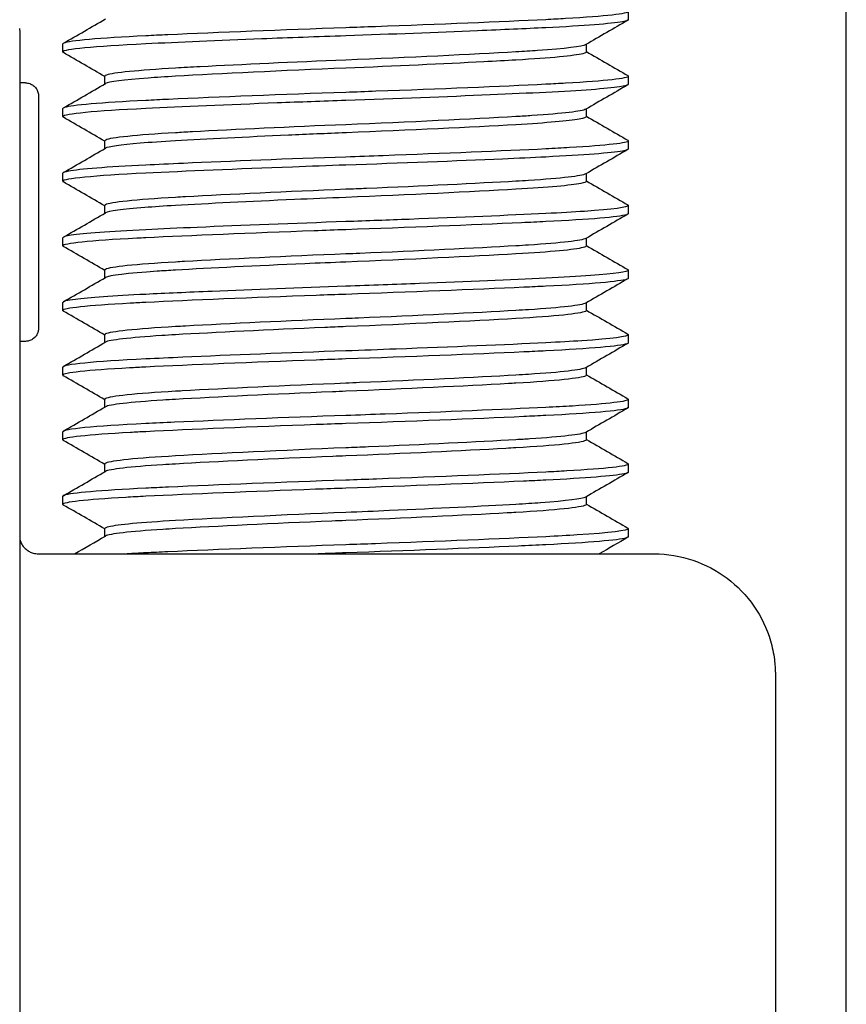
# Model space of a CAD drawing. Extents: x 0 to 796, y 0 to 496.
# Tile 228 of 242: x 731.869 to 732.509, y 292.225 to 292.987. Entities that reach past the tile are written whole.
import ezdxf

# ---------------------------------------------------------------- set-up
doc = ezdxf.new("R2010")
doc.units = 0
doc.header["$LTSCALE"] = 12
doc.header["$MEASUREMENT"] = 0
doc.layers.add('X', color=1, linetype='CONTINUOUS')

msp = doc.modelspace()

# ---------------------------------------------------------------- linework, layer by layer
at = {"layer": 'X'}
for p, q in [((732.50864, 290.7739), (732.50864, 297.96823)), ((732.34005, 292.98664), (732.34005, 292.99289)), ((731.90255, 292.96164), (731.90255, 292.96789)), ((732.30758, 292.96164), (732.30758, 292.96762)), ((731.93503, 292.93691), (731.93503, 292.94289)), ((732.34005, 292.93664), (732.34005, 292.94289)), ((731.8737, 292.93779), (731.86923, 292.93779)), ((731.90255, 292.91164), (731.90255, 292.91789)), ((732.30758, 292.91164), (732.30758, 292.91762)), ((731.93503, 292.88691), (731.93503, 292.89289)), ((732.34005, 292.88664), (732.34005, 292.89289)), ((731.90255, 292.86164), (731.90255, 292.86789)), ((732.30758, 292.86164), (732.30758, 292.86762)), ((731.93503, 292.83691), (731.93503, 292.84289)), ((732.34005, 292.83664), (732.34005, 292.84289)), ((731.90255, 292.81164), (731.90255, 292.81789)), ((732.30758, 292.81164), (732.30758, 292.81762)), ((731.86927, 292.7924), (731.86927, 287.4874)), ((731.93503, 292.78691), (731.93503, 292.79289)), ((732.34005, 292.78664), (732.34005, 292.79289)), ((731.90255, 292.76164), (731.90255, 292.76789)), ((732.30758, 292.76164), (732.30758, 292.76762)), ((731.93503, 292.73691), (731.93503, 292.74289)), ((732.34005, 292.73664), (732.34005, 292.74289)), ((731.8737, 292.73779), (731.86927, 292.73779)), ((731.90255, 292.71164), (731.90255, 292.71789)), ((732.30758, 292.71164), (732.30758, 292.71762)), ((731.93503, 292.68691), (731.93503, 292.69289)), ((732.34005, 292.68664), (732.34005, 292.69289)), ((731.90255, 292.66164), (731.90255, 292.66789)), ((732.30758, 292.66164), (732.30758, 292.66762)), ((731.93503, 292.63691), (731.93503, 292.64289)), ((732.34005, 292.63664), (732.34005, 292.64289)), ((731.90255, 292.61164), (731.90255, 292.61789)), ((732.30758, 292.61164), (732.30758, 292.61762)), ((731.93503, 292.58691), (731.93503, 292.59289)), ((732.34005, 292.58664), (732.34005, 292.59289)), ((731.88376, 292.5734), (732.36001, 292.5734))]:
    msp.add_line(p, q, dxfattribs=at)
at = {"layer": 'X', "extrusion": (0, 0, -1)}
msp.add_ellipse((731.86915, 292.7924), major_axis=(0, 0.1875), ratio=0.000664, start_param=0, end_param=1.570796, dxfattribs=at)
at = {"layer": 'X'}
for points, knots in [([(732.33965, 292.99336), (732.33991, 292.9932), (732.34005, 292.99305), (732.34005, 292.9929), (732.34009, 292.99121), (732.3227, 292.98924), (732.29144, 292.98746), (732.28659, 292.98718), (732.28145, 292.98691), (732.27608, 292.98665), (732.24147, 292.98496), (732.19382, 292.98299), (732.14437, 292.98121), (732.13671, 292.98093), (732.12904, 292.98066), (732.12145, 292.9804), (732.07246, 292.97871), (732.02245, 292.97673), (731.98378, 292.97495), (731.97779, 292.97468), (731.97209, 292.97441), (731.96673, 292.97415), (731.93084, 292.9724), (731.90749, 292.97034), (731.90329, 292.96852), (731.9028, 292.96831), (731.90256, 292.9681), (731.90255, 292.9679)], [15.355146, 15.355146, 15.355146, 15.355146, 15.388942, 15.388942, 15.388942, 15.767133, 15.767133, 15.767133, 15.825745, 15.825745, 15.825745, 16.203964, 16.203964, 16.203964, 16.262565, 16.262565, 16.262565, 16.640843, 16.640843, 16.640843, 16.699406, 16.699406, 16.699406, 17.091218, 17.091218, 17.091218, 17.136563, 17.136563, 17.136563, 17.136563]), ([(732.34005, 292.98664), (732.34005, 292.98613), (732.33852, 292.98559), (732.33551, 292.98505), (732.32694, 292.9835), (732.30609, 292.98186), (732.27608, 292.9804), (732.26053, 292.97964), (732.24274, 292.97884), (732.22333, 292.97802), (732.19208, 292.97671), (732.15688, 292.97537), (732.12145, 292.97415), (732.0994, 292.97339), (732.07751, 292.97258), (732.05651, 292.97177), (732.02281, 292.97046), (731.99176, 292.96912), (731.96673, 292.9679), (731.92624, 292.96592), (731.90274, 292.96364), (731.90255, 292.96167), (731.90255, 292.96166), (731.90255, 292.96165), (731.90255, 292.96165)], [49.5963, 49.5963, 49.5963, 49.5963, 49.710794, 49.710794, 49.710794, 50.036676, 50.036676, 50.036676, 50.205572, 50.205572, 50.205572, 50.477522, 50.477522, 50.477522, 50.646699, 50.646699, 50.646699, 50.918267, 50.918267, 50.918267, 51.357448, 51.357448, 51.357448, 51.358881, 51.358881, 51.358881, 51.358881]), ([(732.30709, 292.96734), (732.30444, 292.96586), (732.29141, 292.96422), (732.26987, 292.96271), (732.26474, 292.96235), (732.25909, 292.96199), (732.25311, 292.96165), (732.21884, 292.95968), (732.17029, 292.95738), (732.12143, 292.9554)], [-42.61214, -42.61214, -42.61214, -42.61214, -42.3377195, -42.3377195, -42.3377195, -42.2723296, -42.2723296, -42.2723296, -41.8979339, -41.8979339, -41.8979339, -41.8979339]), ([(732.30758, 292.96164), (732.30758, 292.96121), (732.30666, 292.96077), (732.30485, 292.96031), (732.29837, 292.95868), (732.28005, 292.95694), (732.25311, 292.9554), (732.24541, 292.95496), (732.23703, 292.9545), (732.22813, 292.95403), (732.19713, 292.95241), (732.15942, 292.95069), (732.12143, 292.94915)], [-17.7227197, -17.7227197, -17.7227197, -17.7227197, -17.6408237, -17.6408237, -17.6408237, -17.3470443, -17.3470443, -17.3470443, -17.2631436, -17.2631436, -17.2631436, -16.970902, -16.970902, -16.970902, -16.970902]), ([(732.12143, 292.9554), (732.08101, 292.95376), (732.04088, 292.95191), (732.00875, 292.9502), (732.00203, 292.94984), (731.99561, 292.94949), (731.98967, 292.94915), (731.96076, 292.94749), (731.94152, 292.94558), (731.93645, 292.94385), (731.93551, 292.94352), (731.93503, 292.9432), (731.93503, 292.9429), (731.93503, 292.9429), (731.93503, 292.94289), (731.93503, 292.94289)], [-41.8979339, -41.8979339, -41.8979339, -41.8979339, -41.5883049, -41.5883049, -41.5883049, -41.5235476, -41.5235476, -41.5235476, -41.2078881, -41.2078881, -41.2078881, -41.1493174, -41.1493174, -41.1493174, -41.1489989, -41.1489989, -41.1489989, -41.1489989]), ([(732.12143, 292.94915), (732.07251, 292.94717), (732.02424, 292.94488), (731.98967, 292.9429), (731.98186, 292.94245), (731.97474, 292.94199), (731.96845, 292.94151), (731.94943, 292.94009), (731.93796, 292.93858), (731.93551, 292.93719)], [-18.4413283, -18.4413283, -18.4413283, -18.4413283, -18.0650392, -18.0650392, -18.0650392, -17.9799205, -17.9799205, -17.9799205, -17.7227197, -17.7227197, -17.7227197, -17.7227197]), ([(732.33965, 292.94336), (732.33991, 292.9432), (732.34005, 292.94305), (732.34005, 292.9429), (732.34009, 292.94121), (732.32266, 292.93924), (732.29153, 292.93746), (732.28666, 292.93718), (732.28149, 292.93691), (732.27608, 292.93665), (732.2416, 292.93496), (732.19395, 292.93299), (732.14477, 292.93122), (732.13698, 292.93094), (732.12918, 292.93066), (732.12145, 292.9304), (732.07275, 292.92872), (732.02286, 292.92675), (731.98438, 292.92498), (731.97818, 292.9247), (731.97228, 292.92442), (731.96673, 292.92415), (731.93229, 292.92247), (731.90931, 292.92051), (731.90389, 292.91874), (731.903, 292.91846), (731.90256, 292.91817), (731.90255, 292.9179)], [18.850139, 18.850139, 18.850139, 18.850139, 18.88401, 18.88401, 18.88401, 19.261882, 19.261882, 19.261882, 19.321032, 19.321032, 19.321032, 19.698322, 19.698322, 19.698322, 19.758096, 19.758096, 19.758096, 20.13454, 20.13454, 20.13454, 20.195203, 20.195203, 20.195203, 20.571421, 20.571421, 20.571421, 20.632589, 20.632589, 20.632589, 20.632589]), ([(731.8737, 292.93779), (731.87479, 292.93779), (731.87588, 292.93761), (731.87791, 292.93692), (731.87888, 292.93641), (731.88057, 292.93513), (731.88133, 292.93434), (731.88253, 292.9326), (731.883, 292.93161), (731.88344, 292.93011), (731.88355, 292.9296), (731.88363, 292.929), (731.88364, 292.92889), (731.88366, 292.92871), (731.88367, 292.92863), (731.88368, 292.92848), (731.88368, 292.9284), (731.88369, 292.92828), (731.88369, 292.92823), (731.8837, 292.92813), (731.8837, 292.92809), (731.8837, 292.92797), (731.8837, 292.92793), (731.88371, 292.92776), (731.88371, 292.92765), (731.88371, 292.92707), (731.88371, 292.92634), (731.88372, 292.92285), (731.88373, 292.91863), (731.88374, 292.90773), (731.88375, 292.9011), (731.88375, 292.88609), (731.88376, 292.87752), (731.88376, 292.85954), (731.88376, 292.84991), (731.88376, 292.8308), (731.88376, 292.82108), (731.88376, 292.80276), (731.88376, 292.79394), (731.88375, 292.77828), (731.88374, 292.77125), (731.88373, 292.75984), (731.88373, 292.75532), (731.88372, 292.75082), (731.88372, 292.74968), (731.88371, 292.74847), (731.88371, 292.74816), (731.88371, 292.74782), (731.8837, 292.74775), (731.8837, 292.74757), (731.8837, 292.74752), (731.88369, 292.74733), (731.88369, 292.74725), (731.88368, 292.74708), (731.88367, 292.74701), (731.88366, 292.74685), (731.88365, 292.74674), (731.88362, 292.7465), (731.8836, 292.74637), (731.88354, 292.74599), (731.8835, 292.74575), (731.88332, 292.745), (731.88316, 292.7445), (731.88261, 292.74314), (731.88213, 292.74232), (731.88089, 292.74075), (731.88009, 292.74002), (731.87832, 292.73885), (731.87732, 292.7384), (731.87546, 292.7379), (731.87458, 292.73779), (731.8737, 292.73779)], [0, 0, 0, 0, 0.0032486, 0.0032486, 0.0064329, 0.0064329, 0.0096194, 0.0096194, 0.0128048, 0.0128048, 0.0143386, 0.0143386, 0.0147005, 0.0147005, 0.0149751, 0.0149751, 0.015358, 0.015358, 0.0157456, 0.0157456, 0.0163873, 0.0163873, 0.0178764, 0.0178764, 0.0223383, 0.0223383, 0.0357554, 0.0357554, 0.0665686, 0.0665686, 0.0952704, 0.0952704, 0.1239624, 0.1239624, 0.152646, 0.152646, 0.1813277, 0.1813277, 0.2100094, 0.2100094, 0.2386925, 0.2386925, 0.2673815, 0.2673815, 0.2816077, 0.2816077, 0.2896423, 0.2896423, 0.293297, 0.293297, 0.2946701, 0.2946701, 0.2952783, 0.2952783, 0.2955596, 0.2955596, 0.2959233, 0.2959233, 0.2963487, 0.2963487, 0.2970939, 0.2970939, 0.2986716, 0.2986716, 0.3014837, 0.3014837, 0.3046609, 0.3046609, 0.3078469, 0.3078469, 0.3104652, 0.3104652, 0.3104652, 0.3104652]), ([(732.34005, 292.93664), (732.34005, 292.936), (732.3377, 292.93533), (732.33307, 292.93465), (732.32335, 292.93322), (732.30344, 292.93173), (732.27608, 292.9304), (732.26323, 292.92977), (732.24878, 292.92911), (732.23312, 292.92844), (732.19954, 292.92699), (732.16047, 292.92549), (732.12145, 292.92415), (732.10363, 292.92353), (732.08581, 292.92289), (732.06848, 292.92223), (732.03021, 292.92077), (731.99457, 292.91925), (731.96673, 292.9179), (731.92706, 292.91596), (731.90346, 292.91372), (731.90258, 292.91176), (731.90256, 292.91172), (731.90255, 292.91169), (731.90255, 292.91165)], [46.075894, 46.075894, 46.075894, 46.075894, 46.217963, 46.217963, 46.217963, 46.515509, 46.515509, 46.515509, 46.655346, 46.655346, 46.655346, 46.955377, 46.955377, 46.955377, 47.092406, 47.092406, 47.092406, 47.395129, 47.395129, 47.395129, 47.826363, 47.826363, 47.826363, 47.834748, 47.834748, 47.834748, 47.834748]), ([(732.30709, 292.91734), (732.30425, 292.91577), (732.28959, 292.91401), (732.2654, 292.9124), (732.26152, 292.91215), (732.25738, 292.91189), (732.25311, 292.91165), (732.21902, 292.90969), (732.17023, 292.90737), (732.12143, 292.9054)], [-39.6185886, -39.6185886, -39.6185886, -39.6185886, -39.3264696, -39.3264696, -39.3264696, -39.2795941, -39.2795941, -39.2795941, -38.9060521, -38.9060521, -38.9060521, -38.9060521]), ([(732.30758, 292.91164), (732.30758, 292.91103), (732.30572, 292.91038), (732.30207, 292.90973), (732.29397, 292.90827), (732.2769, 292.90676), (732.25311, 292.9054), (732.21869, 292.90342), (732.17068, 292.90114), (732.12192, 292.89917), (732.12175, 292.89916), (732.12159, 292.89915), (732.12143, 292.89915)], [-20.7354471, -20.7354471, -20.7354471, -20.7354471, -20.6184776, -20.6184776, -20.6184776, -20.3591714, -20.3591714, -20.3591714, -19.9839971, -19.9839971, -19.9839971, -19.9827333, -19.9827333, -19.9827333, -19.9827333]), ([(732.12143, 292.9054), (732.0785, 292.90366), (732.03589, 292.90168), (732.00275, 292.89988), (731.99819, 292.89963), (731.9938, 292.89938), (731.98967, 292.89915), (731.95933, 292.89741), (731.93953, 292.89538), (731.93574, 292.89356), (731.93527, 292.89334), (731.93503, 292.89311), (731.93503, 292.8929), (731.93503, 292.8929), (731.93503, 292.89289), (731.93503, 292.89289)], [-38.9060521, -38.9060521, -38.9060521, -38.9060521, -38.5774703, -38.5774703, -38.5774703, -38.5322831, -38.5322831, -38.5322831, -38.2000154, -38.2000154, -38.2000154, -38.1587324, -38.1587324, -38.1587324, -38.158413, -38.158413, -38.158413, -38.158413]), ([(732.12143, 292.89915), (732.10644, 292.89854), (732.09154, 292.89791), (732.07704, 292.89726), (732.04422, 292.8958), (732.01365, 292.89427), (731.98967, 292.8929), (731.97928, 292.8923), (731.97015, 292.89168), (731.96248, 292.89105), (731.94699, 292.88976), (731.93768, 292.88843), (731.93551, 292.88719)], [-21.4538141, -21.4538141, -21.4538141, -21.4538141, -21.338512, -21.338512, -21.338512, -21.0775271, -21.0775271, -21.0775271, -20.9643373, -20.9643373, -20.9643373, -20.7354471, -20.7354471, -20.7354471, -20.7354471]), ([(732.33965, 292.89336), (732.33991, 292.8932), (732.34005, 292.89305), (732.34005, 292.8929), (732.34008, 292.89126), (732.32382, 292.88936), (732.29461, 292.88764), (732.28887, 292.8873), (732.28267, 292.88697), (732.27608, 292.88665), (732.24283, 292.88502), (732.19758, 292.88314), (732.15048, 292.88143), (732.14082, 292.88107), (732.1311, 292.88073), (732.12145, 292.8804), (732.07731, 292.87888), (732.03242, 292.87713), (731.99587, 292.8755), (731.98543, 292.87504), (731.97566, 292.87458), (731.96673, 292.87415), (731.93681, 292.87269), (731.91549, 292.87102), (731.90697, 292.86946), (731.90405, 292.86893), (731.90256, 292.8684), (731.90255, 292.8679)], [22.347668, 22.347668, 22.347668, 22.347668, 22.381544, 22.381544, 22.381544, 22.747129, 22.747129, 22.747129, 22.819, 22.819, 22.819, 23.182068, 23.182068, 23.182068, 23.256528, 23.256528, 23.256528, 23.596855, 23.596855, 23.596855, 23.694132, 23.694132, 23.694132, 24.019972, 24.019972, 24.019972, 24.131908, 24.131908, 24.131908, 24.131908]), ([(732.34005, 292.88664), (732.34005, 292.88613), (732.33852, 292.88559), (732.33546, 292.88504), (732.32684, 292.88349), (732.30574, 292.88185), (732.27608, 292.8804), (732.26593, 292.8799), (732.2547, 292.87938), (732.24265, 292.87885), (732.20698, 292.87728), (732.16396, 292.87561), (732.12145, 292.87415), (732.10768, 292.87367), (732.09383, 292.87318), (732.08019, 292.87267), (732.03748, 292.87108), (731.99721, 292.86938), (731.96673, 292.8679), (731.92652, 292.86594), (731.90259, 292.86363), (731.90255, 292.86165)], [42.562527, 42.562527, 42.562527, 42.562527, 42.677498, 42.677498, 42.677498, 43.001277, 43.001277, 43.001277, 43.112181, 43.112181, 43.112181, 43.440308, 43.440308, 43.440308, 43.546566, 43.546566, 43.546566, 43.879251, 43.879251, 43.879251, 44.318008, 44.318008, 44.318008, 44.318008]), ([(732.30709, 292.86734), (732.30414, 292.86572), (732.2885, 292.86388), (732.26286, 292.86224), (732.25973, 292.86204), (732.25647, 292.86184), (732.25311, 292.86165), (732.22284, 292.85991), (732.18082, 292.85788), (732.1375, 292.85606), (732.13214, 292.85584), (732.12678, 292.85561), (732.12143, 292.8554)], [-36.6303656, -36.6303656, -36.6303656, -36.6303656, -36.3287144, -36.3287144, -36.3287144, -36.2918398, -36.2918398, -36.2918398, -35.9598585, -35.9598585, -35.9598585, -35.9188492, -35.9188492, -35.9188492, -35.9188492]), ([(732.30758, 292.86164), (732.30758, 292.8611), (732.30612, 292.86053), (732.30323, 292.85995), (732.29565, 292.85843), (732.278, 292.85682), (732.25311, 292.8554), (732.2187, 292.85343), (732.17032, 292.85113), (732.12143, 292.84915)], [-23.7416394, -23.7416394, -23.7416394, -23.7416394, -23.6380691, -23.6380691, -23.6380691, -23.3665389, -23.3665389, -23.3665389, -22.9912707, -22.9912707, -22.9912707, -22.9912707]), ([(732.12143, 292.8554), (732.07624, 292.85357), (732.03115, 292.85145), (731.99747, 292.84959), (731.99479, 292.84944), (731.99219, 292.84929), (731.98967, 292.84915), (731.95894, 292.84739), (731.93897, 292.84532), (731.93558, 292.84348), (731.93521, 292.84328), (731.93503, 292.84309), (731.93503, 292.8429), (731.93503, 292.8429), (731.93503, 292.84289), (731.93503, 292.84289)], [-35.9188492, -35.9188492, -35.9188492, -35.9188492, -35.5729563, -35.5729563, -35.5729563, -35.5454034, -35.5454034, -35.5454034, -35.2087882, -35.2087882, -35.2087882, -35.1722379, -35.1722379, -35.1722379, -35.1719186, -35.1719186, -35.1719186, -35.1719186]), ([(732.12143, 292.84915), (732.10806, 292.84861), (732.09475, 292.84804), (732.08173, 292.84747), (732.04716, 292.84594), (732.01468, 292.84433), (731.98967, 292.8429), (731.98083, 292.84239), (731.97286, 292.84186), (731.96594, 292.84132), (731.94839, 292.83995), (731.93784, 292.83851), (731.93551, 292.83719)], [-24.4578589, -24.4578589, -24.4578589, -24.4578589, -24.3552593, -24.3552593, -24.3552593, -24.0826948, -24.0826948, -24.0826948, -23.9862741, -23.9862741, -23.9862741, -23.7416394, -23.7416394, -23.7416394, -23.7416394]), ([(732.33965, 292.84336), (732.33991, 292.8432), (732.34005, 292.84305), (732.34005, 292.8429), (732.34008, 292.84148), (732.32816, 292.83989), (732.30611, 292.83837), (732.2975, 292.83778), (732.2874, 292.8372), (732.27608, 292.83665), (732.24743, 292.83525), (732.21029, 292.83367), (732.17059, 292.83217), (732.15446, 292.83156), (732.13793, 292.83097), (732.12145, 292.8304), (732.08131, 292.82901), (732.04088, 292.82746), (732.00657, 292.82597), (731.9921, 292.82534), (731.97871, 292.82473), (731.96673, 292.82415), (731.93895, 292.82279), (731.91871, 292.82127), (731.90913, 292.81982), (731.90478, 292.81916), (731.90256, 292.81852), (731.90255, 292.8179)], [25.849614, 25.849614, 25.849614, 25.849614, 25.883429, 25.883429, 25.883429, 26.198509, 26.198509, 26.198509, 26.32157, 26.32157, 26.32157, 26.633171, 26.633171, 26.633171, 26.759812, 26.759812, 26.759812, 27.068162, 27.068162, 27.068162, 27.19816, 27.19816, 27.19816, 27.499618, 27.499618, 27.499618, 27.636636, 27.636636, 27.636636, 27.636636]), ([(732.34005, 292.83664), (732.34005, 292.83635), (732.33955, 292.83605), (732.33854, 292.83574), (732.33284, 292.83399), (732.31006, 292.83206), (732.27608, 292.8304), (732.27022, 292.83011), (732.26397, 292.82982), (732.25739, 292.82951), (732.21911, 292.82776), (732.16976, 292.82581), (732.12145, 292.82415), (732.11337, 292.82387), (732.10522, 292.82358), (732.0971, 292.82329), (732.04827, 292.82153), (732.00105, 292.81957), (731.96673, 292.8179), (731.96435, 292.81778), (731.96202, 292.81766), (731.95974, 292.81755), (731.92365, 292.81567), (731.90259, 292.81351), (731.90255, 292.81165)], [39.054356, 39.054356, 39.054356, 39.054356, 39.120281, 39.120281, 39.120281, 39.492478, 39.492478, 39.492478, 39.55676, 39.55676, 39.55676, 39.930915, 39.930915, 39.930915, 39.993483, 39.993483, 39.993483, 40.369297, 40.369297, 40.369297, 40.395334, 40.395334, 40.395334, 40.807384, 40.807384, 40.807384, 40.807384]), ([(732.30709, 292.81734), (732.30413, 292.81571), (732.28845, 292.81388), (732.26283, 292.81224), (732.25971, 292.81204), (732.25646, 292.81184), (732.25311, 292.81165), (732.22159, 292.80984), (732.1773, 292.80771), (732.13228, 292.80584), (732.12866, 292.80569), (732.12504, 292.80554), (732.12143, 292.8054)], [-33.6451686, -33.6451686, -33.6451686, -33.6451686, -33.3435448, -33.3435448, -33.3435448, -33.3067977, -33.3067977, -33.3067977, -32.9616129, -32.9616129, -32.9616129, -32.9339046, -32.9339046, -32.9339046, -32.9339046]), ([(732.30758, 292.81164), (732.30758, 292.81122), (732.30671, 292.81079), (732.30498, 292.81034), (732.29859, 292.8087), (732.28001, 292.80694), (732.25311, 292.8054), (732.21888, 292.80344), (732.17028, 292.80113), (732.12143, 292.79915)], [-26.7393663, -26.7393663, -26.7393663, -26.7393663, -26.6594248, -26.6594248, -26.6594248, -26.3652561, -26.3652561, -26.3652561, -25.9910021, -25.9910021, -25.9910021, -25.9910021]), ([(732.12143, 292.8054), (732.07596, 292.80356), (732.03046, 292.80142), (731.99672, 292.79954), (731.9943, 292.79941), (731.99195, 292.79928), (731.98967, 292.79915), (731.95891, 292.79739), (731.93899, 292.79532), (731.93559, 292.79349), (731.93522, 292.79329), (731.93503, 292.79309), (731.93503, 292.7929), (731.93503, 292.7929), (731.93503, 292.79289), (731.93503, 292.79289)], [-32.9339046, -32.9339046, -32.9339046, -32.9339046, -32.5856632, -32.5856632, -32.5856632, -32.5607435, -32.5607435, -32.5607435, -32.2243939, -32.2243939, -32.2243939, -32.1877306, -32.1877306, -32.1877306, -32.1874119, -32.1874119, -32.1874119, -32.1874119]), ([(732.12143, 292.79915), (732.11081, 292.79872), (732.10022, 292.79827), (732.08979, 292.79782), (732.05222, 292.79619), (732.01648, 292.79443), (731.98967, 292.7929), (731.98472, 292.79261), (731.98003, 292.79232), (731.97563, 292.79203), (731.95241, 292.79046), (731.93828, 292.78873), (731.93551, 292.78719)], [-27.4538299, -27.4538299, -27.4538299, -27.4538299, -27.3724925, -27.3724925, -27.3724925, -27.0795417, -27.0795417, -27.0795417, -27.0254165, -27.0254165, -27.0254165, -26.7393663, -26.7393663, -26.7393663, -26.7393663]), ([(732.33965, 292.79336), (732.33991, 292.7932), (732.34005, 292.79305), (732.34005, 292.7929), (732.34008, 292.79158), (732.32982, 292.79011), (732.3107, 292.7887), (732.30119, 292.78799), (732.28954, 292.7873), (732.27608, 292.78665), (732.24923, 292.78534), (732.21522, 292.78388), (732.17859, 292.78248), (732.15999, 292.78176), (732.14075, 292.78106), (732.12145, 292.7804), (732.08557, 292.77916), (732.04975, 292.7778), (732.01815, 292.77647), (731.99926, 292.77567), (731.98191, 292.77489), (731.96673, 292.77415), (731.94154, 292.77292), (731.92267, 292.77157), (731.91223, 292.77025), (731.90584, 292.76944), (731.90257, 292.76865), (731.90255, 292.7679)], [29.357817, 29.357817, 29.357817, 29.357817, 29.391578, 29.391578, 29.391578, 29.68474, 29.68474, 29.68474, 29.830616, 29.830616, 29.830616, 30.121871, 30.121871, 30.121871, 30.269778, 30.269778, 30.269778, 30.54467, 30.54467, 30.54467, 30.709065, 30.709065, 30.709065, 30.981738, 30.981738, 30.981738, 31.14848, 31.14848, 31.14848, 31.14848]), ([(732.34005, 292.78664), (732.34005, 292.78638), (732.33967, 292.78612), (732.33888, 292.78584), (732.33373, 292.78407), (732.31071, 292.78209), (732.27608, 292.7804), (732.27075, 292.78014), (732.26509, 292.77987), (732.25914, 292.77959), (732.22052, 292.77781), (732.17046, 292.77584), (732.12145, 292.77415), (732.11389, 292.77389), (732.10626, 292.77362), (732.09864, 292.77334), (732.04916, 292.77156), (732.0014, 292.76959), (731.96673, 292.7679), (731.96257, 292.76769), (731.95854, 292.76749), (731.95468, 292.76728), (731.92144, 292.76545), (731.90259, 292.76341), (731.90255, 292.76165)], [35.549167, 35.549167, 35.549167, 35.549167, 35.607251, 35.607251, 35.607251, 35.986919, 35.986919, 35.986919, 36.045372, 36.045372, 36.045372, 36.425015, 36.425015, 36.425015, 36.483522, 36.483522, 36.483522, 36.863084, 36.863084, 36.863084, 36.90862, 36.90862, 36.90862, 37.30086, 37.30086, 37.30086, 37.30086]), ([(732.30709, 292.76734), (732.30414, 292.76571), (732.28848, 292.76388), (732.26283, 292.76224), (732.25971, 292.76204), (732.25646, 292.76184), (732.25311, 292.76165), (732.2213, 292.75982), (732.17657, 292.75768), (732.13117, 292.7558), (732.12793, 292.75566), (732.12468, 292.75553), (732.12143, 292.7554)], [-30.661037, -30.661037, -30.661037, -30.661037, -30.3593901, -30.3593901, -30.3593901, -30.3226948, -30.3226948, -30.3226948, -29.9744324, -29.9744324, -29.9744324, -29.9495301, -29.9495301, -29.9495301, -29.9495301]), ([(732.30758, 292.76164), (732.30758, 292.76142), (732.30733, 292.76119), (732.30683, 292.76095), (732.30298, 292.75915), (732.28325, 292.75713), (732.25311, 292.7554), (732.21905, 292.75345), (732.1702, 292.75112), (732.12143, 292.74915)], [-29.7305532, -29.7305532, -29.7305532, -29.7305532, -29.6876883, -29.6876883, -29.6876883, -29.3571662, -29.3571662, -29.3571662, -28.9837065, -28.9837065, -28.9837065, -28.9837065]), ([(732.12143, 292.7554), (732.07635, 292.75357), (732.03117, 292.75145), (731.99751, 292.74959), (731.99482, 292.74944), (731.9922, 292.74929), (731.98967, 292.74915), (731.95893, 292.74739), (731.93901, 292.74532), (731.93559, 292.74349), (731.93522, 292.74329), (731.93503, 292.74309), (731.93503, 292.7429), (731.93503, 292.7429), (731.93503, 292.74289), (731.93503, 292.74289)], [-29.9495301, -29.9495301, -29.9495301, -29.9495301, -29.6042787, -29.6042787, -29.6042787, -29.5766405, -29.5766405, -29.5766405, -29.240373, -29.240373, -29.240373, -29.2035846, -29.2035846, -29.2035846, -29.2032656, -29.2032656, -29.2032656, -29.2032656]), ([(732.33965, 292.74336), (732.33991, 292.7432), (732.34005, 292.74305), (732.34005, 292.7429), (732.34008, 292.74143), (732.32734, 292.73978), (732.304, 292.73823), (732.2959, 292.73769), (732.28654, 292.73716), (732.27608, 292.73665), (732.24478, 292.73512), (732.20387, 292.7334), (732.16042, 292.73179), (732.14759, 292.73132), (732.13446, 292.73085), (732.12145, 292.7304), (732.07685, 292.72886), (732.032, 292.72711), (731.99544, 292.72548), (731.98522, 292.72503), (731.97554, 292.72458), (731.96673, 292.72415), (731.92638, 292.72218), (731.90259, 292.71988), (731.90255, 292.7179)], [32.873415, 32.873415, 32.873415, 32.873415, 32.907146, 32.907146, 32.907146, 33.233424, 33.233424, 33.233424, 33.346687, 33.346687, 33.346687, 33.685884, 33.685884, 33.685884, 33.786053, 33.786053, 33.786053, 34.1294, 34.1294, 34.1294, 34.225355, 34.225355, 34.225355, 34.664509, 34.664509, 34.664509, 34.664509]), ([(732.12143, 292.74915), (732.11602, 292.74893), (732.11062, 292.74871), (732.10524, 292.74848), (732.06208, 292.74667), (732.02, 292.74463), (731.98967, 292.7429), (731.98606, 292.74269), (731.98257, 292.74248), (731.97923, 292.74226), (731.95397, 292.74063), (731.93845, 292.73881), (731.93551, 292.73719)], [-30.4437792, -30.4437792, -30.4437792, -30.4437792, -30.4023835, -30.4023835, -30.4023835, -30.0700233, -30.0700233, -30.0700233, -30.0303973, -30.0303973, -30.0303973, -29.7305532, -29.7305532, -29.7305532, -29.7305532]), ([(732.34005, 292.73664), (732.34005, 292.73638), (732.33966, 292.73611), (732.33886, 292.73584), (732.33368, 292.73406), (732.31073, 292.73209), (732.27608, 292.7304), (732.27073, 292.73014), (732.26504, 292.72987), (732.25906, 292.72959), (732.22042, 292.72781), (732.1705, 292.72584), (732.12145, 292.72415), (732.11387, 292.72389), (732.10622, 292.72362), (732.09858, 292.72334), (732.0491, 292.72156), (732.00144, 292.71959), (731.96673, 292.7179), (731.96238, 292.71769), (731.95818, 292.71747), (731.95417, 292.71725), (731.92119, 292.71543), (731.90259, 292.71341), (731.90255, 292.71165)], [32.045091, 32.045091, 32.045091, 32.045091, 32.103414, 32.103414, 32.103414, 32.482669, 32.482669, 32.482669, 32.541288, 32.541288, 32.541288, 32.920624, 32.920624, 32.920624, 32.979201, 32.979201, 32.979201, 33.358574, 33.358574, 33.358574, 33.406055, 33.406055, 33.406055, 33.79654, 33.79654, 33.79654, 33.79654]), ([(732.30709, 292.71734), (732.30413, 292.71571), (732.28842, 292.71388), (732.26278, 292.71223), (732.25967, 292.71203), (732.25644, 292.71184), (732.25311, 292.71165), (732.22155, 292.70984), (732.17724, 292.70771), (732.13215, 292.70584), (732.12858, 292.70569), (732.12501, 292.70554), (732.12143, 292.7054)], [-27.6764789, -27.6764789, -27.6764789, -27.6764789, -27.3745852, -27.3745852, -27.3745852, -27.3380318, -27.3380318, -27.3380318, -26.9919942, -26.9919942, -26.9919942, -26.9645878, -26.9645878, -26.9645878, -26.9645878]), ([(732.12143, 292.7054), (732.07515, 292.70352), (732.02871, 292.70134), (731.99492, 292.69944), (731.99313, 292.69934), (731.99138, 292.69925), (731.98967, 292.69915), (731.95897, 292.69739), (731.939, 292.69532), (731.93559, 292.69349), (731.93522, 292.69329), (731.93503, 292.69309), (731.93503, 292.6929), (731.93503, 292.6929), (731.93503, 292.69289), (731.93503, 292.69289)], [-26.9645878, -26.9645878, -26.9645878, -26.9645878, -26.6103221, -26.6103221, -26.6103221, -26.5916002, -26.5916002, -26.5916002, -26.2551679, -26.2551679, -26.2551679, -26.2183247, -26.2183247, -26.2183247, -26.2180053, -26.2180053, -26.2180053, -26.2180053]), ([(732.30758, 292.71164), (732.30758, 292.71145), (732.3074, 292.71126), (732.30704, 292.71106), (732.30369, 292.70923), (732.28377, 292.70715), (732.25311, 292.7054), (732.2512, 292.70529), (732.24924, 292.70518), (732.24723, 292.70507), (732.21353, 292.70318), (732.16739, 292.70101), (732.12143, 292.69915)], [-32.7176171, -32.7176171, -32.7176171, -32.7176171, -32.6811477, -32.6811477, -32.6811477, -32.344661, -32.344661, -32.344661, -32.3237067, -32.3237067, -32.3237067, -31.9716772, -31.9716772, -31.9716772, -31.9716772]), ([(732.12143, 292.69915), (732.11803, 292.69901), (732.11463, 292.69887), (732.11124, 292.69873), (732.06597, 292.69686), (732.02139, 292.69471), (731.98967, 292.6929), (731.98632, 292.69271), (731.98307, 292.69251), (731.97995, 292.69231), (731.95423, 292.69066), (731.93848, 292.68882), (731.93551, 292.68719)], [-33.4301813, -33.4301813, -33.4301813, -33.4301813, -33.4041501, -33.4041501, -33.4041501, -33.056717, -33.056717, -33.056717, -33.0199807, -33.0199807, -33.0199807, -32.7176171, -32.7176171, -32.7176171, -32.7176171]), ([(732.33965, 292.69336), (732.33991, 292.6932), (732.34005, 292.69305), (732.34005, 292.6929), (732.34008, 292.6913), (732.32465, 292.68946), (732.29675, 292.68777), (732.29046, 292.68739), (732.28347, 292.68701), (732.27608, 292.68665), (732.2431, 292.68504), (732.19853, 292.68318), (732.15193, 292.68148), (732.14184, 292.68111), (732.13155, 292.68075), (732.12145, 292.6804), (732.07445, 292.67878), (732.02672, 292.6769), (731.98896, 292.67519), (731.98112, 292.67484), (731.97362, 292.67448), (731.96673, 292.67415), (731.92661, 292.67219), (731.90259, 292.66987), (731.90255, 292.6679)], [36.386647, 36.386647, 36.386647, 36.386647, 36.420383, 36.420383, 36.420383, 36.778337, 36.778337, 36.778337, 36.859118, 36.859118, 36.859118, 37.219712, 37.219712, 37.219712, 37.297772, 37.297772, 37.297772, 37.660983, 37.660983, 37.660983, 37.736349, 37.736349, 37.736349, 38.174702, 38.174702, 38.174702, 38.174702]), ([(732.34005, 292.68664), (732.34005, 292.68638), (732.33966, 292.68611), (732.33887, 292.68584), (732.3337, 292.68406), (732.31072, 292.68209), (732.27608, 292.6804), (732.27073, 292.68014), (732.26503, 292.67987), (732.25906, 292.67959), (732.22048, 292.67781), (732.17045, 292.67584), (732.12145, 292.67415), (732.11387, 292.67389), (732.10621, 292.67362), (732.09857, 292.67334), (732.04917, 292.67156), (732.0014, 292.66959), (731.96673, 292.6679), (731.96263, 292.6677), (731.95867, 292.66749), (731.95486, 292.66729), (731.9215, 292.66546), (731.90259, 292.66342), (731.90255, 292.66165)], [28.540965, 28.540965, 28.540965, 28.540965, 28.599278, 28.599278, 28.599278, 28.978574, 28.978574, 28.978574, 29.037264, 29.037264, 29.037264, 29.416571, 29.416571, 29.416571, 29.475234, 29.475234, 29.475234, 29.854587, 29.854587, 29.854587, 29.899403, 29.899403, 29.899403, 30.2929, 30.2929, 30.2929, 30.2929]), ([(732.30709, 292.66734), (732.30418, 292.66574), (732.28888, 292.66393), (732.26392, 292.66231), (732.26047, 292.66208), (732.25686, 292.66186), (732.25311, 292.66165), (732.22311, 292.65993), (732.18166, 292.65792), (732.13898, 292.65612), (732.13315, 292.65588), (732.12729, 292.65564), (732.12143, 292.6554)], [-24.6900796, -24.6900796, -24.6900796, -24.6900796, -24.392305, -24.392305, -24.392305, -24.3511824, -24.3511824, -24.3511824, -24.0223253, -24.0223253, -24.0223253, -23.9774176, -23.9774176, -23.9774176, -23.9774176]), ([(732.30758, 292.66164), (732.30758, 292.66145), (732.3074, 292.66126), (732.30703, 292.66106), (732.30368, 292.65922), (732.28381, 292.65716), (732.25311, 292.6554), (732.25057, 292.65525), (732.24795, 292.6551), (732.24525, 292.65495), (732.21162, 292.65309), (732.16649, 292.65097), (732.12143, 292.64915)], [-35.7028094, -35.7028094, -35.7028094, -35.7028094, -35.6663485, -35.6663485, -35.6663485, -35.3300454, -35.3300454, -35.3300454, -35.3023024, -35.3023024, -35.3023024, -34.9570742, -34.9570742, -34.9570742, -34.9570742]), ([(732.12143, 292.6554), (732.07263, 292.65342), (732.02381, 292.6511), (731.98967, 292.64915), (731.95978, 292.64744), (731.9401, 292.64543), (731.93593, 292.64365), (731.93533, 292.64339), (731.93503, 292.64314), (731.93503, 292.6429), (731.93503, 292.6429), (731.93503, 292.64289), (731.93503, 292.64289)], [-23.9774176, -23.9774176, -23.9774176, -23.9774176, -23.6038838, -23.6038838, -23.6038838, -23.2767693, -23.2767693, -23.2767693, -23.2301209, -23.2301209, -23.2301209, -23.2298019, -23.2298019, -23.2298019, -23.2298019]), ([(732.12143, 292.64915), (732.11809, 292.64901), (732.11475, 292.64888), (732.11142, 292.64874), (732.06611, 292.64686), (732.02147, 292.64472), (731.98967, 292.6429), (731.98632, 292.64271), (731.98307, 292.64251), (731.97995, 292.64231), (731.95419, 292.64066), (731.93847, 292.63882), (731.93551, 292.63719)], [-36.4150125, -36.4150125, -36.4150125, -36.4150125, -36.3894511, -36.3894511, -36.3894511, -36.0418467, -36.0418467, -36.0418467, -36.0051972, -36.0051972, -36.0051972, -35.7028094, -35.7028094, -35.7028094, -35.7028094]), ([(732.33965, 292.64336), (732.33991, 292.6432), (732.34005, 292.64305), (732.34005, 292.6429), (732.34008, 292.64122), (732.32301, 292.63927), (732.29233, 292.63751), (732.28724, 292.63721), (732.28177, 292.63693), (732.27608, 292.63665), (732.24169, 292.63497), (732.19438, 292.63301), (732.1453, 292.63124), (732.13735, 292.63095), (732.12933, 292.63067), (732.12145, 292.6304), (732.07267, 292.62872), (732.02281, 292.62675), (731.98422, 292.62497), (731.97809, 292.62469), (731.97222, 292.62442), (731.96673, 292.62415), (731.9319, 292.62245), (731.90877, 292.62046), (731.90369, 292.61868), (731.90294, 292.61841), (731.90256, 292.61815), (731.90255, 292.6179)], [39.894356, 39.894356, 39.894356, 39.894356, 39.928215, 39.928215, 39.928215, 40.304043, 40.304043, 40.304043, 40.366412, 40.366412, 40.366412, 40.743458, 40.743458, 40.743458, 40.80456, 40.80456, 40.80456, 41.182531, 41.182531, 41.182531, 41.242662, 41.242662, 41.242662, 41.624049, 41.624049, 41.624049, 41.680437, 41.680437, 41.680437, 41.680437]), ([(732.34005, 292.63664), (732.34005, 292.63621), (732.33894, 292.63575), (732.33672, 292.63528), (732.329, 292.63366), (732.30711, 292.63191), (732.27608, 292.6304), (732.27069, 292.63013), (732.26494, 292.62986), (732.25892, 292.62958), (732.22031, 292.62781), (732.17037, 292.62583), (732.12145, 292.62415), (732.11373, 292.62388), (732.1059, 292.62361), (732.09811, 292.62332), (732.04883, 292.62155), (732.00129, 292.61958), (731.96673, 292.6179), (731.96133, 292.61763), (731.95614, 292.61736), (731.95128, 292.61709), (731.92002, 292.61531), (731.90259, 292.61336), (731.90255, 292.61165)], [25.035611, 25.035611, 25.035611, 25.035611, 25.133203, 25.133203, 25.133203, 25.47342, 25.47342, 25.47342, 25.532559, 25.532559, 25.532559, 25.911644, 25.911644, 25.911644, 25.971444, 25.971444, 25.971444, 26.349911, 26.349911, 26.349911, 26.408955, 26.408955, 26.408955, 26.788455, 26.788455, 26.788455, 26.788455]), ([(732.30709, 292.61734), (732.30455, 292.61592), (732.29238, 292.61434), (732.27219, 292.61287), (732.26641, 292.61245), (732.26002, 292.61204), (732.25311, 292.61165), (732.22681, 292.61014), (732.19194, 292.60842), (732.15515, 292.60682), (732.14405, 292.60633), (732.13276, 292.60586), (732.12143, 292.6054)], [-21.6996182, -21.6996182, -21.6996182, -21.6996182, -21.4355281, -21.4355281, -21.4355281, -21.3599795, -21.3599795, -21.3599795, -21.0724194, -21.0724194, -21.0724194, -20.9856023, -20.9856023, -20.9856023, -20.9856023]), ([(732.12143, 292.6054), (732.07256, 292.60342), (732.02399, 292.60111), (731.98967, 292.59915), (731.96327, 292.59764), (731.94487, 292.59591), (731.93809, 292.59431), (731.93606, 292.59382), (731.93504, 292.59335), (731.93503, 292.5929), (731.93503, 292.5929), (731.93503, 292.59289), (731.93503, 292.59289)], [-20.9856023, -20.9856023, -20.9856023, -20.9856023, -20.6112179, -20.6112179, -20.6112179, -20.3231234, -20.3231234, -20.3231234, -20.2366686, -20.2366686, -20.2366686, -20.2363506, -20.2363506, -20.2363506, -20.2363506]), ([(732.30758, 292.61164), (732.30758, 292.61145), (732.3074, 292.61126), (732.30704, 292.61106), (732.30369, 292.60923), (732.28382, 292.60716), (732.25311, 292.6054), (732.25088, 292.60527), (732.24858, 292.60514), (732.24622, 292.60501), (732.21251, 292.60313), (732.16697, 292.60099), (732.12143, 292.59915)], [-38.6876252, -38.6876252, -38.6876252, -38.6876252, -38.6512297, -38.6512297, -38.6512297, -38.3148661, -38.3148661, -38.3148661, -38.2904567, -38.2904567, -38.2904567, -37.9416003, -37.9416003, -37.9416003, -37.9416003]), ([(732.12143, 292.59915), (732.11786, 292.599), (732.1143, 292.59886), (732.11074, 292.59871), (732.06565, 292.59684), (732.02126, 292.59471), (731.98967, 292.5929), (731.98632, 292.59271), (731.98306, 292.59251), (731.97994, 292.59231), (731.95422, 292.59066), (731.93848, 292.58882), (731.93551, 292.58719)], [-39.3996322, -39.3996322, -39.3996322, -39.3996322, -39.3723443, -39.3723443, -39.3723443, -39.0267025, -39.0267025, -39.0267025, -38.9899636, -38.9899636, -38.9899636, -38.6876252, -38.6876252, -38.6876252, -38.6876252]), ([(732.33965, 292.59336), (732.33991, 292.5932), (732.34005, 292.59305), (732.34005, 292.5929), (732.34008, 292.59138), (732.3261, 292.58963), (732.30055, 292.588), (732.29324, 292.58754), (732.28497, 292.58708), (732.27608, 292.58665), (732.24148, 292.58496), (732.19373, 292.58298), (732.14433, 292.5812), (732.13669, 292.58093), (732.12903, 292.58066), (732.12145, 292.5804), (732.07247, 292.57871), (732.0224, 292.57673), (731.98378, 292.57495), (731.9778, 292.57468), (731.9721, 292.57441), (731.96673, 292.57415), (731.96173, 292.5739), (731.95698, 292.57365), (731.95238, 292.5734)], [43.398687, 43.398687, 43.398687, 43.398687, 43.432606, 43.432606, 43.432606, 43.773138, 43.773138, 43.773138, 43.870503, 43.870503, 43.870503, 44.249689, 44.249689, 44.249689, 44.308376, 44.308376, 44.308376, 44.687498, 44.687498, 44.687498, 44.746229, 44.746229, 44.746229, 44.800853, 44.800853, 44.800853, 44.800853]), ([(731.86927, 292.58452), (731.86951, 292.58362), (731.86986, 292.5827), (731.87073, 292.58089), (731.87129, 292.58), (731.87258, 292.57835), (731.87331, 292.57759), (731.87491, 292.57624), (731.87579, 292.57565), (731.87763, 292.57467), (731.87861, 292.57427), (731.88096, 292.5736), (731.88237, 292.5734), (731.88376, 292.5734)], [0.61086614, 0.61086614, 0.61086614, 0.61086614, 0.6137713, 0.6137713, 0.61690925, 0.61690925, 0.62004638, 0.62004638, 0.62318342, 0.62318342, 0.62632046, 0.62632046, 0.63050871, 0.63050871, 0.63050871, 0.63050871]), ([(732.34005, 292.58664), (732.34005, 292.58633), (732.33948, 292.58601), (732.33835, 292.58568), (732.33235, 292.58395), (732.30975, 292.58204), (732.27608, 292.5804), (732.26944, 292.58007), (732.26222, 292.57973), (732.25469, 292.57939), (732.21683, 292.57767), (732.16878, 292.57578), (732.12145, 292.57415), (732.1144, 292.5739), (732.10725, 292.57365), (732.10013, 292.5734)], [22.3502473, 22.3502473, 22.3502473, 22.3502473, 22.4200326, 22.4200326, 22.4200326, 22.7884772, 22.7884772, 22.7884772, 22.8612566, 22.8612566, 22.8612566, 23.2271522, 23.2271522, 23.2271522, 23.2816739, 23.2816739, 23.2816739, 23.2816739]), ([(732.36001, 292.5734), (732.37015, 292.5734), (732.38041, 292.57171), (732.39944, 292.56528), (732.40847, 292.56052), (732.42437, 292.54854), (732.43144, 292.54118), (732.44277, 292.5248), (732.44717, 292.51558), (732.45136, 292.50132), (732.45237, 292.49646), (732.45324, 292.48976), (732.45342, 292.48785), (732.45358, 292.48562), (732.4536, 292.48515), (732.45365, 292.48436), (732.45366, 292.48402), (732.4537, 292.48325), (732.45371, 292.48286), (732.45373, 292.48221), (732.45374, 292.48195), (732.45375, 292.48137), (732.45376, 292.48112), (732.45377, 292.48038), (732.45377, 292.48005), (732.45378, 292.47862), (732.45379, 292.47741), (732.45381, 292.47051), (732.45383, 292.46108), (732.45387, 292.43362), (732.45388, 292.41471), (732.45391, 292.3709), (732.45392, 292.3456), (732.45394, 292.29151), (732.45395, 292.26206), (732.45395, 292.22111), (732.45395, 292.20975), (732.45395, 292.1984)], [0, 0, 0, 0, 0.0304031, 0.0304031, 0.0602563, 0.0602563, 0.0901293, 0.0901293, 0.1200006, 0.1200006, 0.1347445, 0.1347445, 0.1404315, 0.1404315, 0.1420081, 0.1420081, 0.143291, 0.143291, 0.1453133, 0.1453133, 0.1475038, 0.1475038, 0.15128, 0.15128, 0.1607218, 0.1607218, 0.1890351, 0.1890351, 0.2748873, 0.2748873, 0.3667011, 0.3667011, 0.4564547, 0.4564547, 0.5461433, 0.5461433, 0.5801858, 0.5801858, 0.5801858, 0.5801858])]:
    msp.add_open_spline(points, degree=3, knots=knots, dxfattribs=at)
for points in [[(731.90296, 292.96836), (731.91381, 292.97463), (731.92466, 292.98091), (731.93551, 292.98719)], [(732.33964, 292.98618), (732.32879, 292.9799), (732.31794, 292.97362), (732.30709, 292.96734)], [(731.90255, 292.9679), (731.90255, 292.9679), (731.90255, 292.96789), (731.90255, 292.96789)], [(731.90255, 292.96165), (731.90255, 292.96149), (731.90269, 292.96133), (731.90296, 292.96118)], [(731.93503, 292.94262), (731.92434, 292.94881), (731.91365, 292.95499), (731.90296, 292.96118)], [(732.30758, 292.96191), (732.31827, 292.95573), (732.32895, 292.94954), (732.33965, 292.94336)], [(731.90296, 292.91836), (731.91381, 292.92463), (731.92466, 292.93091), (731.93551, 292.93719)], [(732.33964, 292.93618), (732.32879, 292.9299), (732.31794, 292.92362), (732.30709, 292.91734)], [(731.90255, 292.9179), (731.90255, 292.9179), (731.90255, 292.91789), (731.90255, 292.91789)], [(731.90255, 292.91165), (731.90255, 292.91149), (731.90269, 292.91133), (731.90296, 292.91118)], [(731.93503, 292.89262), (731.92434, 292.89881), (731.91365, 292.90499), (731.90296, 292.91118)], [(732.30758, 292.91191), (732.31827, 292.90573), (732.32895, 292.89954), (732.33965, 292.89336)], [(731.90296, 292.86836), (731.91381, 292.87463), (731.92466, 292.88091), (731.93551, 292.88719)], [(732.33964, 292.88618), (732.32879, 292.8799), (732.31794, 292.87362), (732.30709, 292.86734)], [(731.90255, 292.8679), (731.90255, 292.8679), (731.90255, 292.86789), (731.90255, 292.86789)], [(731.90255, 292.86165), (731.90255, 292.86149), (731.90269, 292.86133), (731.90296, 292.86118)], [(731.93503, 292.84262), (731.92434, 292.84881), (731.91365, 292.85499), (731.90296, 292.86118)], [(732.30758, 292.86191), (732.31827, 292.85573), (732.32895, 292.84954), (732.33965, 292.84336)], [(731.90296, 292.81836), (731.91381, 292.82463), (731.92466, 292.83091), (731.93551, 292.83719)], [(732.33964, 292.83618), (732.32879, 292.8299), (732.31794, 292.82362), (732.30709, 292.81734)], [(731.90255, 292.8179), (731.90255, 292.8179), (731.90255, 292.81789), (731.90255, 292.81789)], [(731.90255, 292.81165), (731.90255, 292.81149), (731.90269, 292.81133), (731.90296, 292.81118)], [(731.93503, 292.79262), (731.92434, 292.79881), (731.91365, 292.80499), (731.90296, 292.81118)], [(732.30758, 292.81191), (732.31827, 292.80573), (732.32895, 292.79954), (732.33965, 292.79336)], [(731.90296, 292.76836), (731.91381, 292.77463), (731.92466, 292.78091), (731.93551, 292.78719)], [(732.33964, 292.78618), (732.32879, 292.7799), (732.31794, 292.77362), (732.30709, 292.76734)], [(731.90255, 292.7679), (731.90255, 292.7679), (731.90255, 292.76789), (731.90255, 292.76789)], [(731.90255, 292.76165), (731.90255, 292.76149), (731.90269, 292.76133), (731.90296, 292.76118)], [(731.93503, 292.74262), (731.92434, 292.74881), (731.91365, 292.75499), (731.90296, 292.76118)], [(732.30758, 292.76191), (732.31827, 292.75573), (732.32895, 292.74954), (732.33965, 292.74336)], [(731.90296, 292.71836), (731.91381, 292.72463), (731.92466, 292.73091), (731.93551, 292.73719)], [(732.33964, 292.73618), (732.32879, 292.7299), (732.31794, 292.72362), (732.30709, 292.71734)], [(731.90255, 292.7179), (731.90255, 292.7179), (731.90255, 292.71789), (731.90255, 292.71789)], [(731.90255, 292.71165), (731.90255, 292.71149), (731.90269, 292.71134), (731.90296, 292.71118)], [(731.93503, 292.69262), (731.92434, 292.69881), (731.91365, 292.70499), (731.90296, 292.71118)], [(732.30758, 292.71191), (732.31827, 292.70573), (732.32895, 292.69954), (732.33965, 292.69336)], [(731.90296, 292.66836), (731.91381, 292.67463), (731.92466, 292.68091), (731.93551, 292.68719)], [(732.33964, 292.68618), (732.32879, 292.6799), (732.31794, 292.67362), (732.30709, 292.66734)], [(731.90255, 292.6679), (731.90255, 292.6679), (731.90255, 292.66789), (731.90255, 292.66789)], [(731.90255, 292.66165), (731.90255, 292.66149), (731.90269, 292.66133), (731.90296, 292.66118)], [(731.93503, 292.64262), (731.92434, 292.64881), (731.91365, 292.65499), (731.90296, 292.66118)], [(732.30758, 292.66191), (732.31827, 292.65573), (732.32895, 292.64954), (732.33965, 292.64336)], [(731.90296, 292.61836), (731.91381, 292.62463), (731.92466, 292.63091), (731.93551, 292.63719)], [(732.33964, 292.63618), (732.32879, 292.6299), (732.31794, 292.62362), (732.30709, 292.61734)], [(731.90255, 292.6179), (731.90255, 292.6179), (731.90255, 292.61789), (731.90255, 292.61789)], [(731.90255, 292.61165), (731.90255, 292.61149), (731.90269, 292.61134), (731.90296, 292.61118)], [(731.93503, 292.59262), (731.92434, 292.59881), (731.91365, 292.60499), (731.90296, 292.61118)], [(732.30758, 292.61191), (732.31827, 292.60573), (732.32895, 292.59954), (732.33965, 292.59336)], [(731.91167, 292.5734), (731.91962, 292.57799), (731.92756, 292.58259), (731.93551, 292.58719)], [(732.33964, 292.58618), (732.33228, 292.58192), (732.32492, 292.57766), (732.31756, 292.5734)]]:
    msp.add_open_spline(points, degree=3, dxfattribs=at)

doc.saveas('drawing.dxf')
